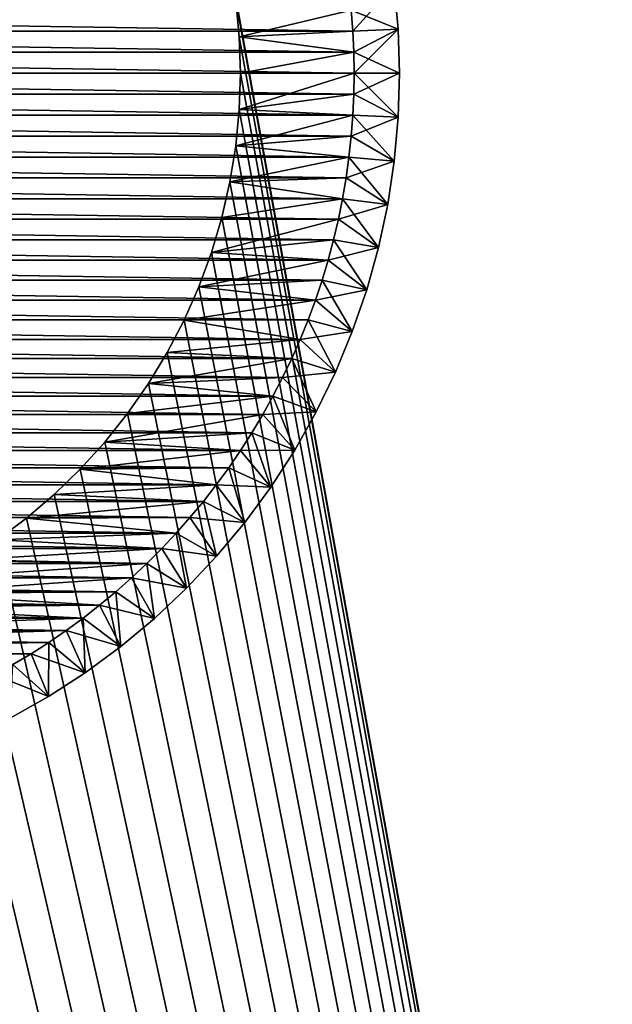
# Model space of a CAD drawing. Extents: x -260 to 260, y -882 to 882.
# Tile 14 of 234: x -192 to -179, y -620 to -599. Entities that reach past the tile are written whole.
import ezdxf

# ---------------------------------------------------------------- set-up
doc = ezdxf.new("R2010")
doc.units = 0
doc.header["$LTSCALE"] = 21.359881
for name, color, linetype in [('1', 7, 'CONTINUOUS'), ('10', 7, 'CONTINUOUS'), ('11', 7, 'CONTINUOUS'), ('12', 7, 'CONTINUOUS'), ('19', 7, 'CONTINUOUS'), ('2', 7, 'CONTINUOUS'), ('20', 7, 'CONTINUOUS'), ('9', 7, 'CONTINUOUS'), ('90', 7, 'CONTINUOUS'), ('91', 7, 'CONTINUOUS'), ('92', 7, 'CONTINUOUS'), ('93', 7, 'CONTINUOUS')]:
    doc.layers.add(name, color=color, linetype=linetype)

msp = doc.modelspace()

# ---------------------------------------------------------------- linework, layer by layer
at = {"layer": '1', "color": 7, "linetype": 'CONTINUOUS'}
for points in [[(-253.525, 0), (-253.525, -812.5), (253.525, 0), (-253.525, 0)], [(253.525, 0), (-253.525, -812.5), (253.525, -812.5), (253.525, 0)]]:
    msp.add_3dface(points, dxfattribs=at)
at = {"layer": '10', "color": 7, "linetype": 'CONTINUOUS'}
for points in [[(-187.5, -600, -9), (-187.526, -600.801, -9), (-187.5, -600, -20), (-187.5, -600, -9)], [(-187.5, -600, -20), (-187.526, -600.801, -9), (-187.526, -600.801, -20), (-187.5, -600, -20)], [(-187.526, -600.801, -9), (-187.603, -601.598, -9), (-187.526, -600.801, -20), (-187.526, -600.801, -9)], [(-187.526, -600.801, -20), (-187.603, -601.598, -9), (-187.603, -601.598, -20), (-187.526, -600.801, -20)], [(-187.603, -601.598, -9), (-187.73, -602.389, -9), (-187.603, -601.598, -20), (-187.603, -601.598, -9)], [(-187.603, -601.598, -20), (-187.73, -602.389, -9), (-187.73, -602.389, -20), (-187.603, -601.598, -20)], [(-187.73, -602.389, -9), (-187.909, -603.17, -9), (-187.73, -602.389, -20), (-187.73, -602.389, -9)], [(-187.73, -602.389, -20), (-187.909, -603.17, -9), (-187.909, -603.17, -20), (-187.73, -602.389, -20)], [(-187.909, -603.17, -9), (-188.137, -603.939, -9), (-187.909, -603.17, -20), (-187.909, -603.17, -9)], [(-187.909, -603.17, -20), (-188.137, -603.939, -9), (-188.137, -603.939, -20), (-187.909, -603.17, -20)], [(-188.137, -603.939, -9), (-188.413, -604.691, -9), (-188.137, -603.939, -20), (-188.137, -603.939, -9)], [(-188.137, -603.939, -20), (-188.413, -604.691, -9), (-188.413, -604.691, -20), (-188.137, -603.939, -20)], [(-188.413, -604.691, -9), (-188.738, -605.424, -9), (-188.413, -604.691, -20), (-188.413, -604.691, -9)], [(-188.413, -604.691, -20), (-188.738, -605.424, -9), (-188.738, -605.424, -20), (-188.413, -604.691, -20)], [(-188.738, -605.424, -9), (-189.108, -606.134, -9), (-188.738, -605.424, -20), (-188.738, -605.424, -9)], [(-188.738, -605.424, -20), (-189.108, -606.134, -9), (-189.108, -606.134, -20), (-188.738, -605.424, -20)], [(-189.108, -606.134, -9), (-189.524, -606.819, -9), (-189.108, -606.134, -20), (-189.108, -606.134, -9)], [(-189.108, -606.134, -20), (-189.524, -606.819, -9), (-189.524, -606.819, -20), (-189.108, -606.134, -20)], [(-189.524, -606.819, -9), (-189.982, -607.476, -9), (-189.524, -606.819, -20), (-189.524, -606.819, -9)], [(-189.524, -606.819, -20), (-189.982, -607.476, -9), (-189.982, -607.476, -20), (-189.524, -606.819, -20)], [(-189.982, -607.476, -9), (-190.482, -608.103, -9), (-189.982, -607.476, -20), (-189.982, -607.476, -9)], [(-189.982, -607.476, -20), (-190.482, -608.103, -9), (-190.482, -608.103, -20), (-189.982, -607.476, -20)], [(-190.482, -608.103, -9), (-191.021, -608.696, -9), (-190.482, -608.103, -20), (-190.482, -608.103, -9)], [(-190.482, -608.103, -20), (-191.021, -608.696, -9), (-191.021, -608.696, -20), (-190.482, -608.103, -20)], [(-191.021, -608.696, -9), (-191.596, -609.253, -9), (-191.021, -608.696, -20), (-191.021, -608.696, -9)], [(-191.021, -608.696, -20), (-191.596, -609.253, -9), (-191.596, -609.253, -20), (-191.021, -608.696, -20)], [(-191.596, -609.253, -9), (-192.206, -609.773, -9), (-191.596, -609.253, -20), (-191.596, -609.253, -9)], [(-191.596, -609.253, -20), (-192.206, -609.773, -9), (-192.206, -609.773, -20), (-191.596, -609.253, -20)], [(-192.206, -609.773, -9), (-192.848, -610.252, -9), (-192.206, -609.773, -20), (-192.206, -609.773, -9)], [(-192.206, -609.773, -20), (-192.848, -610.252, -9), (-192.848, -610.252, -20), (-192.206, -609.773, -20)]]:
    msp.add_3dface(points, dxfattribs=at)
at = {"layer": '11', "color": 7, "linetype": 'CONTINUOUS'}
for points in [[(-187.603, -598.402, -20), (-187.526, -599.199, -20), (-185.064, -598.616, -20), (-187.603, -598.402, -20)], [(-185.064, -598.616, -20), (-187.526, -599.199, -20), (-185.028, -599.077, -20), (-185.064, -598.616, -20)], [(-185.028, -599.077, -20), (-187.526, -599.199, -20), (-185.007, -599.538, -20), (-185.028, -599.077, -20)], [(-187.526, -599.199, -20), (-187.5, -600, -20), (-185.007, -599.538, -20), (-187.526, -599.199, -20)], [(-185.007, -599.538, -20), (-187.5, -600, -20), (-185, -600, -20), (-185.007, -599.538, -20)], [(-187.5, -600, -20), (-187.526, -600.801, -20), (-185, -600, -20), (-187.5, -600, -20)], [(-185, -600, -20), (-187.526, -600.801, -20), (-185.007, -600.462, -20), (-185, -600, -20)], [(-185.007, -600.462, -20), (-187.526, -600.801, -20), (-185.028, -600.923, -20), (-185.007, -600.462, -20)], [(-187.526, -600.801, -20), (-187.603, -601.598, -20), (-185.028, -600.923, -20), (-187.526, -600.801, -20)], [(-185.028, -600.923, -20), (-187.603, -601.598, -20), (-185.064, -601.384, -20), (-185.028, -600.923, -20)], [(-185.064, -601.384, -20), (-187.603, -601.598, -20), (-185.114, -601.843, -20), (-185.064, -601.384, -20)], [(-187.603, -601.598, -20), (-187.73, -602.389, -20), (-185.114, -601.843, -20), (-187.603, -601.598, -20)], [(-185.114, -601.843, -20), (-187.73, -602.389, -20), (-185.178, -602.301, -20), (-185.114, -601.843, -20)], [(-187.73, -602.389, -20), (-187.909, -603.17, -20), (-185.255, -602.756, -20), (-187.73, -602.389, -20)], [(-185.178, -602.301, -20), (-187.73, -602.389, -20), (-185.255, -602.756, -20), (-185.178, -602.301, -20)], [(-185.255, -602.756, -20), (-187.909, -603.17, -20), (-185.347, -603.209, -20), (-185.255, -602.756, -20)], [(-187.909, -603.17, -20), (-188.137, -603.939, -20), (-185.347, -603.209, -20), (-187.909, -603.17, -20)], [(-185.347, -603.209, -20), (-188.137, -603.939, -20), (-185.453, -603.659, -20), (-185.347, -603.209, -20)], [(-185.453, -603.659, -20), (-188.137, -603.939, -20), (-185.573, -604.105, -20), (-185.453, -603.659, -20)], [(-188.137, -603.939, -20), (-188.413, -604.691, -20), (-185.573, -604.105, -20), (-188.137, -603.939, -20)], [(-185.573, -604.105, -20), (-188.413, -604.691, -20), (-185.706, -604.547, -20), (-185.573, -604.105, -20)], [(-185.706, -604.547, -20), (-188.413, -604.691, -20), (-185.853, -604.985, -20), (-185.706, -604.547, -20)], [(-188.413, -604.691, -20), (-188.738, -605.424, -20), (-185.853, -604.985, -20), (-188.413, -604.691, -20)], [(-185.853, -604.985, -20), (-188.738, -605.424, -20), (-186.013, -605.419, -20), (-185.853, -604.985, -20)], [(-188.738, -605.424, -20), (-189.108, -606.134, -20), (-186.186, -605.847, -20), (-188.738, -605.424, -20)], [(-186.013, -605.419, -20), (-188.738, -605.424, -20), (-186.186, -605.847, -20), (-186.013, -605.419, -20)], [(-186.186, -605.847, -20), (-189.108, -606.134, -20), (-186.373, -606.269, -20), (-186.186, -605.847, -20)], [(-189.108, -606.134, -20), (-189.524, -606.819, -20), (-186.373, -606.269, -20), (-189.108, -606.134, -20)], [(-186.373, -606.269, -20), (-189.524, -606.819, -20), (-186.573, -606.686, -20), (-186.373, -606.269, -20)], [(-189.524, -606.819, -20), (-189.982, -607.476, -20), (-186.785, -607.096, -20), (-189.524, -606.819, -20)], [(-186.573, -606.686, -20), (-189.524, -606.819, -20), (-186.785, -607.096, -20), (-186.573, -606.686, -20)], [(-186.785, -607.096, -20), (-189.982, -607.476, -20), (-187.01, -607.5, -20), (-186.785, -607.096, -20)], [(-189.982, -607.476, -20), (-190.482, -608.103, -20), (-187.01, -607.5, -20), (-189.982, -607.476, -20)], [(-187.01, -607.5, -20), (-190.482, -608.103, -20), (-187.247, -607.896, -20), (-187.01, -607.5, -20)], [(-187.247, -607.896, -20), (-190.482, -608.103, -20), (-187.496, -608.285, -20), (-187.247, -607.896, -20)], [(-190.482, -608.103, -20), (-191.021, -608.696, -20), (-187.496, -608.285, -20), (-190.482, -608.103, -20)], [(-187.496, -608.285, -20), (-191.021, -608.696, -20), (-187.757, -608.667, -20), (-187.496, -608.285, -20)], [(-191.021, -608.696, -20), (-191.596, -609.253, -20), (-188.03, -609.04, -20), (-191.021, -608.696, -20)], [(-187.757, -608.667, -20), (-191.021, -608.696, -20), (-188.03, -609.04, -20), (-187.757, -608.667, -20)], [(-188.03, -609.04, -20), (-191.596, -609.253, -20), (-188.314, -609.404, -20), (-188.03, -609.04, -20)], [(-191.596, -609.253, -20), (-192.206, -609.773, -20), (-188.314, -609.404, -20), (-191.596, -609.253, -20)], [(-188.314, -609.404, -20), (-192.206, -609.773, -20), (-188.609, -609.759, -20), (-188.314, -609.404, -20)], [(-192.206, -609.773, -20), (-192.848, -610.252, -20), (-188.915, -610.105, -20), (-192.206, -609.773, -20)], [(-188.609, -609.759, -20), (-192.206, -609.773, -20), (-188.915, -610.105, -20), (-188.609, -609.759, -20)], [(-192.848, -610.252, -20), (-193.52, -610.689, -20), (-189.231, -610.442, -20), (-192.848, -610.252, -20)], [(-188.915, -610.105, -20), (-192.848, -610.252, -20), (-189.231, -610.442, -20), (-188.915, -610.105, -20)], [(-189.231, -610.442, -20), (-193.52, -610.689, -20), (-189.558, -610.769, -20), (-189.231, -610.442, -20)], [(-193.52, -610.689, -20), (-194.218, -611.082, -20), (-189.558, -610.769, -20), (-193.52, -610.689, -20)], [(-189.558, -610.769, -20), (-194.218, -611.082, -20), (-189.895, -611.085, -20), (-189.558, -610.769, -20)], [(-194.218, -611.082, -20), (-194.94, -611.43, -20), (-189.895, -611.085, -20), (-194.218, -611.082, -20)], [(-189.895, -611.085, -20), (-194.94, -611.43, -20), (-190.241, -611.391, -20), (-189.895, -611.085, -20)], [(-194.94, -611.43, -20), (-195.683, -611.731, -20), (-190.596, -611.686, -20), (-194.94, -611.43, -20)], [(-190.241, -611.391, -20), (-194.94, -611.43, -20), (-190.596, -611.686, -20), (-190.241, -611.391, -20)], [(-195.683, -611.731, -20), (-196.443, -611.983, -20), (-190.96, -611.97, -20), (-195.683, -611.731, -20)], [(-190.596, -611.686, -20), (-195.683, -611.731, -20), (-190.96, -611.97, -20), (-190.596, -611.686, -20)], [(-196.443, -611.983, -20), (-197.218, -612.187, -20), (-190.96, -611.97, -20), (-196.443, -611.983, -20)], [(-190.96, -611.97, -20), (-197.218, -612.187, -20), (-191.333, -612.243, -20), (-190.96, -611.97, -20)], [(-197.218, -612.187, -20), (-198.005, -612.34, -20), (-191.333, -612.243, -20), (-197.218, -612.187, -20)], [(-198.8, -612.442, -20), (-199.599, -612.494, -20), (-191.333, -612.243, -20), (-198.8, -612.442, -20)], [(-191.333, -612.243, -20), (-199.599, -612.494, -20), (-191.715, -612.504, -20), (-191.333, -612.243, -20)], [(-198.005, -612.34, -20), (-198.8, -612.442, -20), (-191.333, -612.243, -20), (-198.005, -612.34, -20)], [(-208.285, -612.504, -20), (-191.715, -612.504, -20), (-200.401, -612.494, -20), (-208.285, -612.504, -20)], [(-207.896, -612.753, -20), (-191.715, -612.504, -20), (-208.285, -612.504, -20), (-207.896, -612.753, -20)], [(-192.104, -612.753, -20), (-191.715, -612.504, -20), (-207.896, -612.753, -20), (-192.104, -612.753, -20)], [(-199.599, -612.494, -20), (-200.401, -612.494, -20), (-191.715, -612.504, -20), (-199.599, -612.494, -20)], [(-207.5, -612.99, -20), (-192.104, -612.753, -20), (-207.896, -612.753, -20), (-207.5, -612.99, -20)], [(-192.5, -612.99, -20), (-192.104, -612.753, -20), (-207.5, -612.99, -20), (-192.5, -612.99, -20)]]:
    msp.add_3dface(points, dxfattribs=at)
at = {"layer": '12', "color": 7, "linetype": 'CONTINUOUS'}
for points in [[(-214.936, -598.616, -70), (-185.028, -599.077, -70), (-214.972, -599.077, -70), (-214.936, -598.616, -70)], [(-185.064, -598.616, -70), (-185.028, -599.077, -70), (-214.936, -598.616, -70), (-185.064, -598.616, -70)], [(-214.972, -599.077, -70), (-185.007, -599.538, -70), (-214.993, -599.538, -70), (-214.972, -599.077, -70)], [(-185.028, -599.077, -70), (-185.007, -599.538, -70), (-214.972, -599.077, -70), (-185.028, -599.077, -70)], [(-214.993, -599.538, -70), (-185, -600, -70), (-215, -600, -70), (-214.993, -599.538, -70)], [(-185.007, -599.538, -70), (-185, -600, -70), (-214.993, -599.538, -70), (-185.007, -599.538, -70)], [(-215, -600, -70), (-185, -600, -70), (-185.007, -600.462, -70), (-215, -600, -70)], [(-214.993, -600.462, -70), (-215, -600, -70), (-185.007, -600.462, -70), (-214.993, -600.462, -70)], [(-214.972, -600.923, -70), (-214.993, -600.462, -70), (-185.028, -600.923, -70), (-214.972, -600.923, -70)], [(-185.028, -600.923, -70), (-214.993, -600.462, -70), (-185.007, -600.462, -70), (-185.028, -600.923, -70)], [(-214.936, -601.384, -70), (-214.972, -600.923, -70), (-185.064, -601.384, -70), (-214.936, -601.384, -70)], [(-185.064, -601.384, -70), (-214.972, -600.923, -70), (-185.028, -600.923, -70), (-185.064, -601.384, -70)], [(-214.886, -601.843, -70), (-214.936, -601.384, -70), (-185.114, -601.843, -70), (-214.886, -601.843, -70)], [(-185.114, -601.843, -70), (-214.936, -601.384, -70), (-185.064, -601.384, -70), (-185.114, -601.843, -70)], [(-214.822, -602.301, -70), (-214.886, -601.843, -70), (-185.178, -602.301, -70), (-214.822, -602.301, -70)], [(-185.178, -602.301, -70), (-214.886, -601.843, -70), (-185.114, -601.843, -70), (-185.178, -602.301, -70)], [(-214.745, -602.756, -70), (-214.822, -602.301, -70), (-185.255, -602.756, -70), (-214.745, -602.756, -70)], [(-185.255, -602.756, -70), (-214.822, -602.301, -70), (-185.178, -602.301, -70), (-185.255, -602.756, -70)], [(-214.653, -603.209, -70), (-214.745, -602.756, -70), (-185.347, -603.209, -70), (-214.653, -603.209, -70)], [(-185.347, -603.209, -70), (-214.745, -602.756, -70), (-185.255, -602.756, -70), (-185.347, -603.209, -70)], [(-214.547, -603.659, -70), (-214.653, -603.209, -70), (-185.453, -603.659, -70), (-214.547, -603.659, -70)], [(-185.453, -603.659, -70), (-214.653, -603.209, -70), (-185.347, -603.209, -70), (-185.453, -603.659, -70)], [(-214.427, -604.105, -70), (-214.547, -603.659, -70), (-185.573, -604.105, -70), (-214.427, -604.105, -70)], [(-185.573, -604.105, -70), (-214.547, -603.659, -70), (-185.453, -603.659, -70), (-185.573, -604.105, -70)], [(-214.294, -604.547, -70), (-214.427, -604.105, -70), (-185.706, -604.547, -70), (-214.294, -604.547, -70)], [(-185.706, -604.547, -70), (-214.427, -604.105, -70), (-185.573, -604.105, -70), (-185.706, -604.547, -70)], [(-214.147, -604.985, -70), (-214.294, -604.547, -70), (-185.853, -604.985, -70), (-214.147, -604.985, -70)], [(-185.853, -604.985, -70), (-214.294, -604.547, -70), (-185.706, -604.547, -70), (-185.853, -604.985, -70)], [(-213.987, -605.419, -70), (-214.147, -604.985, -70), (-186.013, -605.419, -70), (-213.987, -605.419, -70)], [(-186.013, -605.419, -70), (-214.147, -604.985, -70), (-185.853, -604.985, -70), (-186.013, -605.419, -70)], [(-213.814, -605.847, -70), (-213.987, -605.419, -70), (-186.186, -605.847, -70), (-213.814, -605.847, -70)], [(-186.186, -605.847, -70), (-213.987, -605.419, -70), (-186.013, -605.419, -70), (-186.186, -605.847, -70)], [(-213.627, -606.269, -70), (-213.814, -605.847, -70), (-186.373, -606.269, -70), (-213.627, -606.269, -70)], [(-186.373, -606.269, -70), (-213.814, -605.847, -70), (-186.186, -605.847, -70), (-186.373, -606.269, -70)], [(-213.427, -606.686, -70), (-213.627, -606.269, -70), (-186.573, -606.686, -70), (-213.427, -606.686, -70)], [(-186.573, -606.686, -70), (-213.627, -606.269, -70), (-186.373, -606.269, -70), (-186.573, -606.686, -70)], [(-213.215, -607.096, -70), (-213.427, -606.686, -70), (-186.785, -607.096, -70), (-213.215, -607.096, -70)], [(-186.785, -607.096, -70), (-213.427, -606.686, -70), (-186.573, -606.686, -70), (-186.785, -607.096, -70)], [(-212.99, -607.5, -70), (-213.215, -607.096, -70), (-187.01, -607.5, -70), (-212.99, -607.5, -70)], [(-187.01, -607.5, -70), (-213.215, -607.096, -70), (-186.785, -607.096, -70), (-187.01, -607.5, -70)], [(-212.753, -607.896, -70), (-212.99, -607.5, -70), (-187.247, -607.896, -70), (-212.753, -607.896, -70)], [(-187.247, -607.896, -70), (-212.99, -607.5, -70), (-187.01, -607.5, -70), (-187.247, -607.896, -70)], [(-212.504, -608.285, -70), (-212.753, -607.896, -70), (-187.496, -608.285, -70), (-212.504, -608.285, -70)], [(-187.496, -608.285, -70), (-212.753, -607.896, -70), (-187.247, -607.896, -70), (-187.496, -608.285, -70)], [(-212.243, -608.667, -70), (-212.504, -608.285, -70), (-187.757, -608.667, -70), (-212.243, -608.667, -70)], [(-187.757, -608.667, -70), (-212.504, -608.285, -70), (-187.496, -608.285, -70), (-187.757, -608.667, -70)], [(-211.97, -609.04, -70), (-212.243, -608.667, -70), (-188.03, -609.04, -70), (-211.97, -609.04, -70)], [(-188.03, -609.04, -70), (-212.243, -608.667, -70), (-187.757, -608.667, -70), (-188.03, -609.04, -70)], [(-211.686, -609.404, -70), (-211.97, -609.04, -70), (-188.314, -609.404, -70), (-211.686, -609.404, -70)], [(-188.314, -609.404, -70), (-211.97, -609.04, -70), (-188.03, -609.04, -70), (-188.314, -609.404, -70)], [(-211.391, -609.759, -70), (-211.686, -609.404, -70), (-188.609, -609.759, -70), (-211.391, -609.759, -70)], [(-188.609, -609.759, -70), (-211.686, -609.404, -70), (-188.314, -609.404, -70), (-188.609, -609.759, -70)], [(-211.085, -610.105, -70), (-211.391, -609.759, -70), (-188.915, -610.105, -70), (-211.085, -610.105, -70)], [(-188.915, -610.105, -70), (-211.391, -609.759, -70), (-188.609, -609.759, -70), (-188.915, -610.105, -70)], [(-210.769, -610.442, -70), (-211.085, -610.105, -70), (-189.231, -610.442, -70), (-210.769, -610.442, -70)], [(-189.231, -610.442, -70), (-211.085, -610.105, -70), (-188.915, -610.105, -70), (-189.231, -610.442, -70)], [(-210.442, -610.769, -70), (-210.769, -610.442, -70), (-189.558, -610.769, -70), (-210.442, -610.769, -70)], [(-189.558, -610.769, -70), (-210.769, -610.442, -70), (-189.231, -610.442, -70), (-189.558, -610.769, -70)], [(-210.105, -611.085, -70), (-210.442, -610.769, -70), (-189.895, -611.085, -70), (-210.105, -611.085, -70)], [(-189.895, -611.085, -70), (-210.442, -610.769, -70), (-189.558, -610.769, -70), (-189.895, -611.085, -70)], [(-209.759, -611.391, -70), (-210.105, -611.085, -70), (-190.241, -611.391, -70), (-209.759, -611.391, -70)], [(-190.241, -611.391, -70), (-210.105, -611.085, -70), (-189.895, -611.085, -70), (-190.241, -611.391, -70)], [(-209.404, -611.686, -70), (-209.759, -611.391, -70), (-190.596, -611.686, -70), (-209.404, -611.686, -70)], [(-190.596, -611.686, -70), (-209.759, -611.391, -70), (-190.241, -611.391, -70), (-190.596, -611.686, -70)], [(-209.04, -611.97, -70), (-209.404, -611.686, -70), (-190.96, -611.97, -70), (-209.04, -611.97, -70)], [(-190.96, -611.97, -70), (-209.404, -611.686, -70), (-190.596, -611.686, -70), (-190.96, -611.97, -70)], [(-208.667, -612.243, -70), (-209.04, -611.97, -70), (-191.333, -612.243, -70), (-208.667, -612.243, -70)], [(-191.333, -612.243, -70), (-209.04, -611.97, -70), (-190.96, -611.97, -70), (-191.333, -612.243, -70)], [(-208.285, -612.504, -70), (-208.667, -612.243, -70), (-191.715, -612.504, -70), (-208.285, -612.504, -70)], [(-191.715, -612.504, -70), (-208.667, -612.243, -70), (-191.333, -612.243, -70), (-191.715, -612.504, -70)], [(-207.896, -612.753, -70), (-208.285, -612.504, -70), (-192.104, -612.753, -70), (-207.896, -612.753, -70)], [(-192.104, -612.753, -70), (-208.285, -612.504, -70), (-191.715, -612.504, -70), (-192.104, -612.753, -70)], [(-192.5, -612.99, -70), (-207.896, -612.753, -70), (-192.104, -612.753, -70), (-192.5, -612.99, -70)]]:
    msp.add_3dface(points, dxfattribs=at)
at = {"layer": '19', "color": 7, "linetype": 'CONTINUOUS'}
for points in [[(-184.117, -598.071, -21), (-184.029, -599.034, -21), (-184.117, -598.071, -69), (-184.117, -598.071, -21)], [(-184.117, -598.071, -69), (-184.029, -599.034, -21), (-184.029, -599.034, -69), (-184.117, -598.071, -69)], [(-184.029, -599.034, -21), (-184, -600, -21), (-184.029, -599.034, -69), (-184.029, -599.034, -21)], [(-184.029, -599.034, -69), (-184, -600, -21), (-184, -600, -69), (-184.029, -599.034, -69)]]:
    msp.add_3dface(points, dxfattribs=at)
at = {"layer": '2', "color": 7, "linetype": 'CONTINUOUS'}
for points in [[(-156.739, -769, -9), (-187.73, -597.611, -9), (-156.739, -120, -9), (-156.739, -769, -9)], [(-187.603, -598.402, -9), (-187.73, -597.611, -9), (-156.739, -769, -9), (-187.603, -598.402, -9)], [(-187.526, -599.199, -9), (-187.603, -598.402, -9), (-156.739, -769, -9), (-187.526, -599.199, -9)], [(-187.5, -600, -9), (-187.526, -599.199, -9), (-156.739, -769, -9), (-187.5, -600, -9)], [(-187.526, -600.801, -9), (-187.5, -600, -9), (-156.739, -769, -9), (-187.526, -600.801, -9)], [(-187.603, -601.598, -9), (-187.526, -600.801, -9), (-156.739, -769, -9), (-187.603, -601.598, -9)], [(-187.73, -602.389, -9), (-187.603, -601.598, -9), (-156.739, -769, -9), (-187.73, -602.389, -9)], [(-187.909, -603.17, -9), (-187.73, -602.389, -9), (-156.739, -769, -9), (-187.909, -603.17, -9)], [(-188.137, -603.939, -9), (-187.909, -603.17, -9), (-156.739, -769, -9), (-188.137, -603.939, -9)], [(-260.487, -812.5, -9), (-211.863, -603.939, -9), (-156.739, -769, -9), (-260.487, -812.5, -9)], [(-211.863, -603.939, -9), (-211.586, -604.691, -9), (-156.739, -769, -9), (-211.863, -603.939, -9)], [(-188.413, -604.691, -9), (-188.137, -603.939, -9), (-156.739, -769, -9), (-188.413, -604.691, -9)], [(-211.586, -604.691, -9), (-211.262, -605.424, -9), (-156.739, -769, -9), (-211.586, -604.691, -9)], [(-188.738, -605.424, -9), (-188.413, -604.691, -9), (-156.739, -769, -9), (-188.738, -605.424, -9)], [(-211.262, -605.424, -9), (-210.891, -606.134, -9), (-156.739, -769, -9), (-211.262, -605.424, -9)], [(-189.108, -606.134, -9), (-188.738, -605.424, -9), (-156.739, -769, -9), (-189.108, -606.134, -9)], [(-210.891, -606.134, -9), (-210.476, -606.819, -9), (-156.739, -769, -9), (-210.891, -606.134, -9)], [(-189.524, -606.819, -9), (-189.108, -606.134, -9), (-156.739, -769, -9), (-189.524, -606.819, -9)], [(-210.476, -606.819, -9), (-210.018, -607.476, -9), (-156.739, -769, -9), (-210.476, -606.819, -9)], [(-189.982, -607.476, -9), (-189.524, -606.819, -9), (-156.739, -769, -9), (-189.982, -607.476, -9)], [(-210.018, -607.476, -9), (-209.518, -608.103, -9), (-156.739, -769, -9), (-210.018, -607.476, -9)], [(-190.482, -608.103, -9), (-189.982, -607.476, -9), (-156.739, -769, -9), (-190.482, -608.103, -9)], [(-209.518, -608.103, -9), (-208.979, -608.696, -9), (-156.739, -769, -9), (-209.518, -608.103, -9)], [(-191.021, -608.696, -9), (-190.482, -608.103, -9), (-156.739, -769, -9), (-191.021, -608.696, -9)], [(-208.979, -608.696, -9), (-208.404, -609.253, -9), (-156.739, -769, -9), (-208.979, -608.696, -9)], [(-191.596, -609.253, -9), (-191.021, -608.696, -9), (-156.739, -769, -9), (-191.596, -609.253, -9)], [(-208.404, -609.253, -9), (-207.794, -609.773, -9), (-156.739, -769, -9), (-208.404, -609.253, -9)], [(-192.206, -609.773, -9), (-191.596, -609.253, -9), (-156.739, -769, -9), (-192.206, -609.773, -9)], [(-207.794, -609.773, -9), (-207.152, -610.252, -9), (-156.739, -769, -9), (-207.794, -609.773, -9)], [(-192.848, -610.252, -9), (-192.206, -609.773, -9), (-156.739, -769, -9), (-192.848, -610.252, -9)], [(-207.152, -610.252, -9), (-206.48, -610.689, -9), (-156.739, -769, -9), (-207.152, -610.252, -9)], [(-193.52, -610.689, -9), (-192.848, -610.252, -9), (-156.739, -769, -9), (-193.52, -610.689, -9)], [(-206.48, -610.689, -9), (-205.782, -611.083, -9), (-156.739, -769, -9), (-206.48, -610.689, -9)], [(-194.218, -611.082, -9), (-193.52, -610.689, -9), (-156.739, -769, -9), (-194.218, -611.082, -9)], [(-205.782, -611.083, -9), (-205.06, -611.43, -9), (-156.739, -769, -9), (-205.782, -611.083, -9)], [(-194.94, -611.43, -9), (-194.218, -611.082, -9), (-156.739, -769, -9), (-194.94, -611.43, -9)], [(-205.06, -611.43, -9), (-204.317, -611.731, -9), (-156.739, -769, -9), (-205.06, -611.43, -9)], [(-195.683, -611.731, -9), (-194.94, -611.43, -9), (-156.739, -769, -9), (-195.683, -611.731, -9)], [(-204.317, -611.731, -9), (-203.557, -611.983, -9), (-156.739, -769, -9), (-204.317, -611.731, -9)], [(-196.443, -611.983, -9), (-195.683, -611.731, -9), (-156.739, -769, -9), (-196.443, -611.983, -9)], [(-203.557, -611.983, -9), (-202.782, -612.187, -9), (-156.739, -769, -9), (-203.557, -611.983, -9)], [(-197.218, -612.187, -9), (-196.443, -611.983, -9), (-156.739, -769, -9), (-197.218, -612.187, -9)], [(-202.782, -612.187, -9), (-201.995, -612.34, -9), (-156.739, -769, -9), (-202.782, -612.187, -9)], [(-198.005, -612.34, -9), (-197.218, -612.187, -9), (-156.739, -769, -9), (-198.005, -612.34, -9)], [(-201.995, -612.34, -9), (-201.2, -612.442, -9), (-156.739, -769, -9), (-201.995, -612.34, -9)], [(-201.2, -612.442, -9), (-200.401, -612.494, -9), (-156.739, -769, -9), (-201.2, -612.442, -9)], [(-199.599, -612.494, -9), (-198.8, -612.442, -9), (-156.739, -769, -9), (-199.599, -612.494, -9)], [(-198.8, -612.442, -9), (-198.005, -612.34, -9), (-156.739, -769, -9), (-198.8, -612.442, -9)], [(-200.401, -612.494, -9), (-199.599, -612.494, -9), (-156.739, -769, -9), (-200.401, -612.494, -9)]]:
    msp.add_3dface(points, dxfattribs=at)
at = {"layer": '20', "color": 7, "linetype": 'CONTINUOUS'}
for points in [[(-184, -600, -69), (-184, -600, -21), (-184.029, -600.966, -21), (-184, -600, -69)], [(-184, -600, -69), (-184.029, -600.966, -21), (-184.029, -600.966, -69), (-184, -600, -69)], [(-184.029, -600.966, -21), (-184.117, -601.929, -21), (-184.029, -600.966, -69), (-184.029, -600.966, -21)], [(-184.029, -600.966, -69), (-184.117, -601.929, -21), (-184.117, -601.929, -69), (-184.029, -600.966, -69)], [(-184.117, -601.929, -21), (-184.262, -602.884, -21), (-184.117, -601.929, -69), (-184.117, -601.929, -21)], [(-184.117, -601.929, -69), (-184.262, -602.884, -21), (-184.262, -602.884, -69), (-184.117, -601.929, -69)], [(-184.262, -602.884, -21), (-184.465, -603.829, -21), (-184.262, -602.884, -69), (-184.262, -602.884, -21)], [(-184.262, -602.884, -69), (-184.465, -603.829, -21), (-184.465, -603.829, -69), (-184.262, -602.884, -69)], [(-184.465, -603.829, -21), (-184.724, -604.76, -21), (-184.465, -603.829, -69), (-184.465, -603.829, -21)], [(-184.465, -603.829, -69), (-184.724, -604.76, -21), (-184.724, -604.76, -69), (-184.465, -603.829, -69)], [(-184.724, -604.76, -21), (-185.04, -605.674, -21), (-184.724, -604.76, -69), (-184.724, -604.76, -21)], [(-184.724, -604.76, -69), (-185.04, -605.674, -21), (-185.04, -605.674, -69), (-184.724, -604.76, -69)], [(-185.04, -605.674, -21), (-185.41, -606.567, -21), (-185.04, -605.674, -69), (-185.04, -605.674, -21)], [(-185.04, -605.674, -69), (-185.41, -606.567, -21), (-185.41, -606.567, -69), (-185.04, -605.674, -69)], [(-185.41, -606.567, -21), (-185.833, -607.436, -21), (-185.41, -606.567, -69), (-185.41, -606.567, -21)], [(-185.41, -606.567, -69), (-185.833, -607.436, -21), (-185.833, -607.436, -69), (-185.41, -606.567, -69)], [(-185.833, -607.436, -21), (-186.307, -608.277, -21), (-185.833, -607.436, -69), (-185.833, -607.436, -21)], [(-185.833, -607.436, -69), (-186.307, -608.277, -21), (-186.307, -608.277, -69), (-185.833, -607.436, -69)], [(-186.307, -608.277, -21), (-186.832, -609.089, -21), (-186.307, -608.277, -69), (-186.307, -608.277, -21)], [(-186.307, -608.277, -69), (-186.832, -609.089, -21), (-186.832, -609.089, -69), (-186.307, -608.277, -69)], [(-186.832, -609.089, -21), (-187.405, -609.868, -21), (-186.832, -609.089, -69), (-186.832, -609.089, -21)], [(-186.832, -609.089, -69), (-187.405, -609.868, -21), (-187.405, -609.868, -69), (-186.832, -609.089, -69)], [(-187.405, -609.868, -21), (-188.024, -610.61, -21), (-187.405, -609.868, -69), (-187.405, -609.868, -21)], [(-187.405, -609.868, -69), (-188.024, -610.61, -21), (-188.024, -610.61, -69), (-187.405, -609.868, -69)], [(-188.024, -610.61, -21), (-188.686, -611.314, -21), (-188.024, -610.61, -69), (-188.024, -610.61, -21)], [(-188.024, -610.61, -69), (-188.686, -611.314, -21), (-188.686, -611.314, -69), (-188.024, -610.61, -69)], [(-188.686, -611.314, -21), (-189.39, -611.976, -21), (-188.686, -611.314, -69), (-188.686, -611.314, -21)], [(-188.686, -611.314, -69), (-189.39, -611.976, -21), (-189.39, -611.976, -69), (-188.686, -611.314, -69)], [(-189.39, -611.976, -21), (-190.132, -612.595, -21), (-189.39, -611.976, -69), (-189.39, -611.976, -21)], [(-189.39, -611.976, -69), (-190.132, -612.595, -21), (-190.132, -612.595, -69), (-189.39, -611.976, -69)], [(-190.132, -612.595, -21), (-190.911, -613.168, -21), (-190.132, -612.595, -69), (-190.132, -612.595, -21)], [(-190.132, -612.595, -69), (-190.911, -613.168, -21), (-190.911, -613.168, -69), (-190.132, -612.595, -69)], [(-190.911, -613.168, -21), (-191.723, -613.693, -21), (-190.911, -613.168, -69), (-190.911, -613.168, -21)], [(-190.911, -613.168, -69), (-191.723, -613.693, -21), (-191.723, -613.693, -69), (-190.911, -613.168, -69)], [(-191.723, -613.693, -21), (-192.564, -614.167, -21), (-191.723, -613.693, -69), (-191.723, -613.693, -21)], [(-191.723, -613.693, -69), (-192.564, -614.167, -21), (-192.564, -614.167, -69), (-191.723, -613.693, -69)]]:
    msp.add_3dface(points, dxfattribs=at)
at = {"layer": '9', "color": 7, "linetype": 'CONTINUOUS'}
for points in [[(-187.603, -598.402, -9), (-187.526, -599.199, -9), (-187.603, -598.402, -20), (-187.603, -598.402, -9)], [(-187.603, -598.402, -20), (-187.526, -599.199, -9), (-187.526, -599.199, -20), (-187.603, -598.402, -20)], [(-187.526, -599.199, -9), (-187.5, -600, -9), (-187.526, -599.199, -20), (-187.526, -599.199, -9)], [(-187.526, -599.199, -20), (-187.5, -600, -9), (-187.5, -600, -20), (-187.526, -599.199, -20)]]:
    msp.add_3dface(points, dxfattribs=at)
at = {"layer": '90', "color": 7, "linetype": 'CONTINUOUS'}
for points in [[(-185.064, -598.616, -20), (-185.028, -599.077, -20), (-184.117, -598.071, -21), (-185.064, -598.616, -20)], [(-185.028, -599.077, -20), (-184.029, -599.034, -21), (-184.117, -598.071, -21), (-185.028, -599.077, -20)], [(-185.028, -599.077, -20), (-185.007, -599.538, -20), (-184.029, -599.034, -21), (-185.028, -599.077, -20)], [(-185.007, -599.538, -20), (-185, -600, -20), (-184.029, -599.034, -21), (-185.007, -599.538, -20)], [(-185, -600, -20), (-184, -600, -21), (-184.029, -599.034, -21), (-185, -600, -20)]]:
    msp.add_3dface(points, dxfattribs=at)
at = {"layer": '91', "color": 7, "linetype": 'CONTINUOUS'}
for points in [[(-185, -600, -20), (-185.007, -600.462, -20), (-184, -600, -21), (-185, -600, -20)], [(-184, -600, -21), (-185.007, -600.462, -20), (-184.029, -600.966, -21), (-184, -600, -21)], [(-185.007, -600.462, -20), (-185.028, -600.923, -20), (-184.029, -600.966, -21), (-185.007, -600.462, -20)], [(-185.028, -600.923, -20), (-185.064, -601.384, -20), (-184.029, -600.966, -21), (-185.028, -600.923, -20)], [(-185.064, -601.384, -20), (-184.117, -601.929, -21), (-184.029, -600.966, -21), (-185.064, -601.384, -20)], [(-185.064, -601.384, -20), (-185.114, -601.843, -20), (-184.117, -601.929, -21), (-185.064, -601.384, -20)], [(-185.114, -601.843, -20), (-185.178, -602.301, -20), (-184.117, -601.929, -21), (-185.114, -601.843, -20)], [(-185.178, -602.301, -20), (-184.262, -602.884, -21), (-184.117, -601.929, -21), (-185.178, -602.301, -20)], [(-185.178, -602.301, -20), (-185.255, -602.756, -20), (-184.262, -602.884, -21), (-185.178, -602.301, -20)], [(-185.255, -602.756, -20), (-185.347, -603.209, -20), (-184.262, -602.884, -21), (-185.255, -602.756, -20)], [(-185.347, -603.209, -20), (-184.465, -603.829, -21), (-184.262, -602.884, -21), (-185.347, -603.209, -20)], [(-185.347, -603.209, -20), (-185.453, -603.659, -20), (-184.465, -603.829, -21), (-185.347, -603.209, -20)], [(-185.453, -603.659, -20), (-185.573, -604.105, -20), (-184.465, -603.829, -21), (-185.453, -603.659, -20)], [(-185.573, -604.105, -20), (-184.724, -604.76, -21), (-184.465, -603.829, -21), (-185.573, -604.105, -20)], [(-185.573, -604.105, -20), (-185.706, -604.547, -20), (-184.724, -604.76, -21), (-185.573, -604.105, -20)], [(-185.706, -604.547, -20), (-185.853, -604.985, -20), (-184.724, -604.76, -21), (-185.706, -604.547, -20)], [(-185.853, -604.985, -20), (-185.04, -605.674, -21), (-184.724, -604.76, -21), (-185.853, -604.985, -20)], [(-185.853, -604.985, -20), (-186.013, -605.419, -20), (-185.04, -605.674, -21), (-185.853, -604.985, -20)], [(-186.013, -605.419, -20), (-186.186, -605.847, -20), (-185.04, -605.674, -21), (-186.013, -605.419, -20)], [(-186.186, -605.847, -20), (-185.41, -606.567, -21), (-185.04, -605.674, -21), (-186.186, -605.847, -20)], [(-186.186, -605.847, -20), (-186.373, -606.269, -20), (-185.41, -606.567, -21), (-186.186, -605.847, -20)], [(-186.373, -606.269, -20), (-186.573, -606.686, -20), (-185.41, -606.567, -21), (-186.373, -606.269, -20)], [(-186.573, -606.686, -20), (-185.833, -607.436, -21), (-185.41, -606.567, -21), (-186.573, -606.686, -20)], [(-186.573, -606.686, -20), (-186.785, -607.096, -20), (-185.833, -607.436, -21), (-186.573, -606.686, -20)], [(-186.785, -607.096, -20), (-187.01, -607.5, -20), (-185.833, -607.436, -21), (-186.785, -607.096, -20)], [(-187.01, -607.5, -20), (-186.307, -608.277, -21), (-185.833, -607.436, -21), (-187.01, -607.5, -20)], [(-187.01, -607.5, -20), (-187.247, -607.896, -20), (-186.307, -608.277, -21), (-187.01, -607.5, -20)], [(-187.247, -607.896, -20), (-187.496, -608.285, -20), (-186.307, -608.277, -21), (-187.247, -607.896, -20)], [(-187.496, -608.285, -20), (-187.757, -608.667, -20), (-186.832, -609.089, -21), (-187.496, -608.285, -20)], [(-187.496, -608.285, -20), (-186.832, -609.089, -21), (-186.307, -608.277, -21), (-187.496, -608.285, -20)], [(-187.757, -608.667, -20), (-188.03, -609.04, -20), (-186.832, -609.089, -21), (-187.757, -608.667, -20)], [(-188.03, -609.04, -20), (-188.314, -609.404, -20), (-187.405, -609.868, -21), (-188.03, -609.04, -20)], [(-188.03, -609.04, -20), (-187.405, -609.868, -21), (-186.832, -609.089, -21), (-188.03, -609.04, -20)], [(-188.314, -609.404, -20), (-188.609, -609.759, -20), (-187.405, -609.868, -21), (-188.314, -609.404, -20)], [(-188.609, -609.759, -20), (-188.915, -610.105, -20), (-188.024, -610.61, -21), (-188.609, -609.759, -20)], [(-188.609, -609.759, -20), (-188.024, -610.61, -21), (-187.405, -609.868, -21), (-188.609, -609.759, -20)], [(-188.915, -610.105, -20), (-189.231, -610.442, -20), (-188.024, -610.61, -21), (-188.915, -610.105, -20)], [(-189.231, -610.442, -20), (-189.558, -610.769, -20), (-188.686, -611.314, -21), (-189.231, -610.442, -20)], [(-189.231, -610.442, -20), (-188.686, -611.314, -21), (-188.024, -610.61, -21), (-189.231, -610.442, -20)], [(-189.558, -610.769, -20), (-189.895, -611.085, -20), (-188.686, -611.314, -21), (-189.558, -610.769, -20)], [(-189.895, -611.085, -20), (-190.241, -611.391, -20), (-189.39, -611.976, -21), (-189.895, -611.085, -20)], [(-189.895, -611.085, -20), (-189.39, -611.976, -21), (-188.686, -611.314, -21), (-189.895, -611.085, -20)], [(-190.241, -611.391, -20), (-190.596, -611.686, -20), (-189.39, -611.976, -21), (-190.241, -611.391, -20)], [(-190.596, -611.686, -20), (-190.96, -611.97, -20), (-190.132, -612.595, -21), (-190.596, -611.686, -20)], [(-190.596, -611.686, -20), (-190.132, -612.595, -21), (-189.39, -611.976, -21), (-190.596, -611.686, -20)], [(-190.96, -611.97, -20), (-191.333, -612.243, -20), (-190.132, -612.595, -21), (-190.96, -611.97, -20)], [(-191.333, -612.243, -20), (-191.715, -612.504, -20), (-190.911, -613.168, -21), (-191.333, -612.243, -20)], [(-191.333, -612.243, -20), (-190.911, -613.168, -21), (-190.132, -612.595, -21), (-191.333, -612.243, -20)], [(-191.715, -612.504, -20), (-192.104, -612.753, -20), (-190.911, -613.168, -21), (-191.715, -612.504, -20)], [(-192.104, -612.753, -20), (-192.5, -612.99, -20), (-191.723, -613.693, -21), (-192.104, -612.753, -20)], [(-192.104, -612.753, -20), (-191.723, -613.693, -21), (-190.911, -613.168, -21), (-192.104, -612.753, -20)], [(-192.5, -612.99, -20), (-192.904, -613.215, -20), (-191.723, -613.693, -21), (-192.5, -612.99, -20)], [(-192.904, -613.215, -20), (-192.564, -614.167, -21), (-191.723, -613.693, -21), (-192.904, -613.215, -20)]]:
    msp.add_3dface(points, dxfattribs=at)
at = {"layer": '92', "color": 7, "linetype": 'CONTINUOUS'}
for points in [[(-185.064, -598.616, -70), (-184.117, -598.071, -69), (-184.029, -599.034, -69), (-185.064, -598.616, -70)], [(-185.028, -599.077, -70), (-185.064, -598.616, -70), (-184.029, -599.034, -69), (-185.028, -599.077, -70)], [(-185.007, -599.538, -70), (-185.028, -599.077, -70), (-184.029, -599.034, -69), (-185.007, -599.538, -70)], [(-185.007, -599.538, -70), (-184.029, -599.034, -69), (-184, -600, -69), (-185.007, -599.538, -70)], [(-185, -600, -70), (-185.007, -599.538, -70), (-184, -600, -69), (-185, -600, -70)]]:
    msp.add_3dface(points, dxfattribs=at)
at = {"layer": '93', "color": 7, "linetype": 'CONTINUOUS'}
for points in [[(-185.007, -600.462, -70), (-185, -600, -70), (-184.029, -600.966, -69), (-185.007, -600.462, -70)], [(-185, -600, -70), (-184, -600, -69), (-184.029, -600.966, -69), (-185, -600, -70)], [(-185.028, -600.923, -70), (-185.007, -600.462, -70), (-184.029, -600.966, -69), (-185.028, -600.923, -70)], [(-185.064, -601.384, -70), (-185.028, -600.923, -70), (-184.117, -601.929, -69), (-185.064, -601.384, -70)], [(-185.028, -600.923, -70), (-184.029, -600.966, -69), (-184.117, -601.929, -69), (-185.028, -600.923, -70)], [(-185.114, -601.843, -70), (-185.064, -601.384, -70), (-184.117, -601.929, -69), (-185.114, -601.843, -70)], [(-185.178, -602.301, -70), (-185.114, -601.843, -70), (-184.262, -602.884, -69), (-185.178, -602.301, -70)], [(-185.114, -601.843, -70), (-184.117, -601.929, -69), (-184.262, -602.884, -69), (-185.114, -601.843, -70)], [(-185.255, -602.756, -70), (-185.178, -602.301, -70), (-184.262, -602.884, -69), (-185.255, -602.756, -70)], [(-185.347, -603.209, -70), (-185.255, -602.756, -70), (-184.465, -603.829, -69), (-185.347, -603.209, -70)], [(-185.255, -602.756, -70), (-184.262, -602.884, -69), (-184.465, -603.829, -69), (-185.255, -602.756, -70)], [(-185.453, -603.659, -70), (-185.347, -603.209, -70), (-184.465, -603.829, -69), (-185.453, -603.659, -70)], [(-185.573, -604.105, -70), (-185.453, -603.659, -70), (-184.724, -604.76, -69), (-185.573, -604.105, -70)], [(-185.453, -603.659, -70), (-184.465, -603.829, -69), (-184.724, -604.76, -69), (-185.453, -603.659, -70)], [(-185.706, -604.547, -70), (-185.573, -604.105, -70), (-184.724, -604.76, -69), (-185.706, -604.547, -70)], [(-185.853, -604.985, -70), (-185.706, -604.547, -70), (-185.04, -605.674, -69), (-185.853, -604.985, -70)], [(-185.706, -604.547, -70), (-184.724, -604.76, -69), (-185.04, -605.674, -69), (-185.706, -604.547, -70)], [(-186.013, -605.419, -70), (-185.853, -604.985, -70), (-185.04, -605.674, -69), (-186.013, -605.419, -70)], [(-186.186, -605.847, -70), (-186.013, -605.419, -70), (-185.41, -606.567, -69), (-186.186, -605.847, -70)], [(-186.013, -605.419, -70), (-185.04, -605.674, -69), (-185.41, -606.567, -69), (-186.013, -605.419, -70)], [(-186.373, -606.269, -70), (-186.186, -605.847, -70), (-185.41, -606.567, -69), (-186.373, -606.269, -70)], [(-186.573, -606.686, -70), (-186.373, -606.269, -70), (-185.833, -607.436, -69), (-186.573, -606.686, -70)], [(-186.373, -606.269, -70), (-185.41, -606.567, -69), (-185.833, -607.436, -69), (-186.373, -606.269, -70)], [(-186.785, -607.096, -70), (-186.573, -606.686, -70), (-185.833, -607.436, -69), (-186.785, -607.096, -70)], [(-187.01, -607.5, -70), (-186.785, -607.096, -70), (-186.307, -608.277, -69), (-187.01, -607.5, -70)], [(-186.785, -607.096, -70), (-185.833, -607.436, -69), (-186.307, -608.277, -69), (-186.785, -607.096, -70)], [(-187.247, -607.896, -70), (-187.01, -607.5, -70), (-186.307, -608.277, -69), (-187.247, -607.896, -70)], [(-187.496, -608.285, -70), (-187.247, -607.896, -70), (-186.832, -609.089, -69), (-187.496, -608.285, -70)], [(-187.247, -607.896, -70), (-186.307, -608.277, -69), (-186.832, -609.089, -69), (-187.247, -607.896, -70)], [(-187.757, -608.667, -70), (-187.496, -608.285, -70), (-186.832, -609.089, -69), (-187.757, -608.667, -70)], [(-188.03, -609.04, -70), (-187.757, -608.667, -70), (-187.405, -609.868, -69), (-188.03, -609.04, -70)], [(-187.757, -608.667, -70), (-186.832, -609.089, -69), (-187.405, -609.868, -69), (-187.757, -608.667, -70)], [(-188.314, -609.404, -70), (-188.03, -609.04, -70), (-187.405, -609.868, -69), (-188.314, -609.404, -70)], [(-188.609, -609.759, -70), (-188.314, -609.404, -70), (-188.024, -610.61, -69), (-188.609, -609.759, -70)], [(-188.314, -609.404, -70), (-187.405, -609.868, -69), (-188.024, -610.61, -69), (-188.314, -609.404, -70)], [(-188.915, -610.105, -70), (-188.609, -609.759, -70), (-188.024, -610.61, -69), (-188.915, -610.105, -70)], [(-189.231, -610.442, -70), (-188.915, -610.105, -70), (-188.686, -611.314, -69), (-189.231, -610.442, -70)], [(-188.915, -610.105, -70), (-188.024, -610.61, -69), (-188.686, -611.314, -69), (-188.915, -610.105, -70)], [(-189.558, -610.769, -70), (-189.231, -610.442, -70), (-188.686, -611.314, -69), (-189.558, -610.769, -70)], [(-189.895, -611.085, -70), (-189.558, -610.769, -70), (-189.39, -611.976, -69), (-189.895, -611.085, -70)], [(-189.558, -610.769, -70), (-188.686, -611.314, -69), (-189.39, -611.976, -69), (-189.558, -610.769, -70)], [(-190.241, -611.391, -70), (-189.895, -611.085, -70), (-189.39, -611.976, -69), (-190.241, -611.391, -70)], [(-190.596, -611.686, -70), (-190.241, -611.391, -70), (-190.132, -612.595, -69), (-190.596, -611.686, -70)], [(-190.241, -611.391, -70), (-189.39, -611.976, -69), (-190.132, -612.595, -69), (-190.241, -611.391, -70)], [(-190.96, -611.97, -70), (-190.596, -611.686, -70), (-190.132, -612.595, -69), (-190.96, -611.97, -70)], [(-191.333, -612.243, -70), (-190.96, -611.97, -70), (-190.911, -613.168, -69), (-191.333, -612.243, -70)], [(-190.96, -611.97, -70), (-190.132, -612.595, -69), (-190.911, -613.168, -69), (-190.96, -611.97, -70)], [(-191.715, -612.504, -70), (-191.333, -612.243, -70), (-190.911, -613.168, -69), (-191.715, -612.504, -70)], [(-192.104, -612.753, -70), (-191.715, -612.504, -70), (-191.723, -613.693, -69), (-192.104, -612.753, -70)], [(-191.715, -612.504, -70), (-190.911, -613.168, -69), (-191.723, -613.693, -69), (-191.715, -612.504, -70)], [(-192.5, -612.99, -70), (-192.104, -612.753, -70), (-191.723, -613.693, -69), (-192.5, -612.99, -70)], [(-192.5, -612.99, -70), (-191.723, -613.693, -69), (-192.564, -614.167, -69), (-192.5, -612.99, -70)]]:
    msp.add_3dface(points, dxfattribs=at)

doc.saveas('drawing.dxf')
